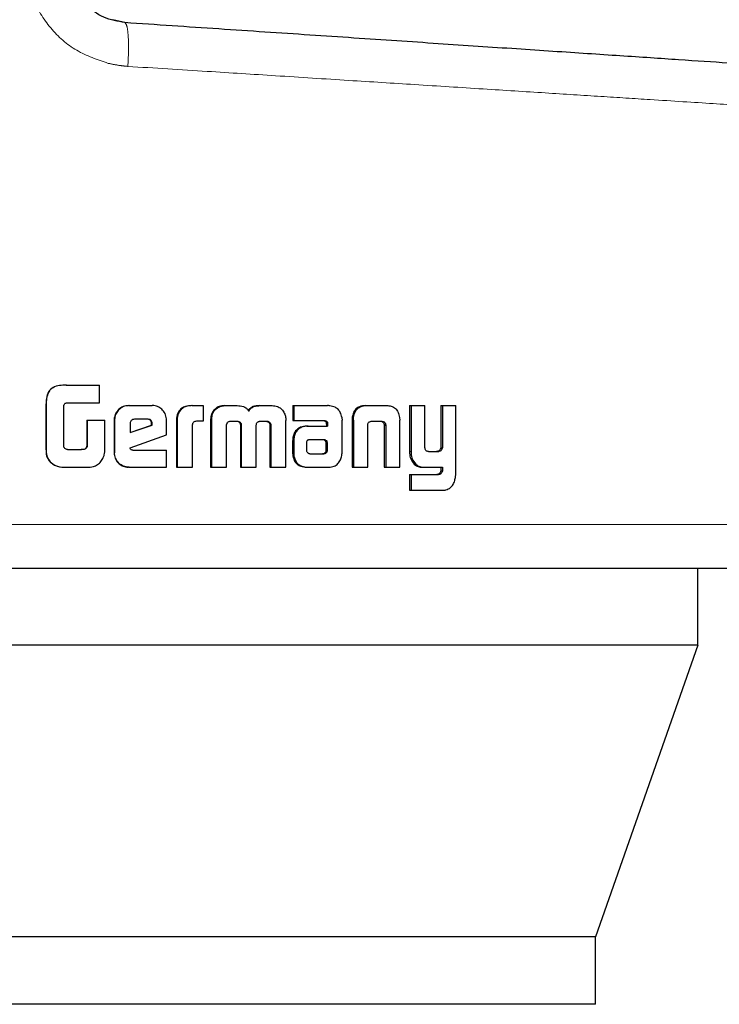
# Model space of a CAD drawing. Header units: millimetres. Extents: x 32 to 243, y 85 to 168.
# Tile 4 of 68: x 46.358 to 47.189, y 84.511 to 85.681. Entities that reach past the tile are written whole.
import ezdxf

# ---------------------------------------------------------------- set-up
doc = ezdxf.new("R2010")
doc.units = ezdxf.units.MM
doc.linetypes.add('PHANTOM', pattern=[12.7, 6.35, -1.27, 1.27, -1.27, 1.27, -1.27])

msp = doc.modelspace()

# ---------------------------------------------------------------- linework, layer by layer
at = {"color": 7, "linetype": 'Continuous', "lineweight": 25}
for p, q in [((46.4825, 85.6779), (46.4684, 85.6813)), ((46.4127, 85.2471), (46.413, 85.2471)), ((46.413, 85.2471), (46.4525, 85.2471)), ((46.4525, 85.2261), (46.4525, 85.2471)), ((46.3887, 85.223), (46.3887, 85.1771)), ((46.3889, 85.223), (46.3889, 85.1771)), ((46.4099, 85.1746), (46.4099, 85.2221)), ((46.4137, 85.2261), (46.4525, 85.2261)), ((46.487, 85.2228), (46.4876, 85.2228)), ((46.4876, 85.2228), (46.5151, 85.2228)), ((46.5623, 85.2228), (46.5632, 85.2228)), ((46.5632, 85.2228), (46.5756, 85.2228)), ((46.5756, 85.2228), (46.5756, 85.2042)), ((46.6011, 85.2228), (46.6021, 85.2228)), ((46.6021, 85.2228), (46.616, 85.2228)), ((46.6428, 85.2228), (46.644, 85.2228)), ((46.644, 85.2228), (46.6576, 85.2228)), ((46.6824, 85.2228), (46.6824, 85.2051)), ((46.6824, 85.2228), (46.6837, 85.2228)), ((46.6837, 85.2228), (46.6837, 85.2051)), ((46.6837, 85.2228), (46.7234, 85.2228)), ((46.7687, 85.2228), (46.7703, 85.2228)), ((46.7703, 85.2228), (46.7938, 85.2228)), ((46.821, 85.2228), (46.821, 85.1681)), ((46.821, 85.2228), (46.8229, 85.2228)), ((46.8229, 85.2228), (46.8229, 85.1681)), ((46.8229, 85.2228), (46.8393, 85.2228)), ((46.8393, 85.1739), (46.8393, 85.2228)), ((46.8581, 85.2228), (46.8581, 85.1727)), ((46.8581, 85.2228), (46.8601, 85.2228)), ((46.8601, 85.2228), (46.8601, 85.1727)), ((46.8601, 85.2228), (46.876, 85.2228)), ((46.876, 85.1421), (46.876, 85.2228)), ((46.4374, 85.2056), (46.4374, 85.1748)), ((46.4374, 85.2056), (46.4378, 85.2056)), ((46.4378, 85.2056), (46.4378, 85.1748)), ((46.4378, 85.2056), (46.4588, 85.2056)), ((46.4588, 85.1743), (46.4588, 85.2056)), ((46.4699, 85.2055), (46.4699, 85.1668)), ((46.4699, 85.2055), (46.4704, 85.2055)), ((46.4704, 85.2055), (46.4704, 85.1668)), ((46.5099, 85.2065), (46.4939, 85.2065)), ((46.5322, 85.188), (46.5322, 85.2055)), ((46.5846, 85.2052), (46.5846, 85.1495)), ((46.5846, 85.2052), (46.5855, 85.2052)), ((46.5855, 85.2052), (46.5855, 85.1495)), ((46.5878, 85.2151), (46.5869, 85.2151)), ((46.6738, 85.1495), (46.6739, 85.2052)), ((46.6824, 85.2051), (46.6837, 85.2051)), ((46.6837, 85.2051), (46.7199, 85.2051)), ((46.7408, 85.1667), (46.7408, 85.2056)), ((46.7527, 85.2053), (46.7527, 85.1495)), ((46.7529, 85.2087), (46.7546, 85.2087)), ((46.7543, 85.2053), (46.7543, 85.1495)), ((46.8092, 85.2087), (46.8095, 85.2053)), ((46.8095, 85.1495), (46.8095, 85.2053)), ((46.4887, 85.2015), (46.4887, 85.1907)), ((46.4887, 85.1907), (46.515, 85.1996)), ((46.4887, 85.1909), (46.5143, 85.1996)), ((46.515, 85.2014), (46.5143, 85.2014)), ((46.5143, 85.1996), (46.5143, 85.2014)), ((46.515, 85.1996), (46.5143, 85.1996)), ((46.515, 85.1996), (46.515, 85.2014)), ((46.5439, 85.204), (46.5439, 85.1495)), ((46.5439, 85.204), (46.5447, 85.204)), ((46.5447, 85.204), (46.5447, 85.1495)), ((46.5629, 85.1495), (46.5629, 85.2002)), ((46.5756, 85.2042), (46.5676, 85.2042)), ((46.6036, 85.1495), (46.6033, 85.1986)), ((46.6084, 85.2042), (46.6171, 85.2042)), ((46.6199, 85.1995), (46.6199, 85.1495)), ((46.6199, 85.1995), (46.621, 85.1995)), ((46.621, 85.1995), (46.621, 85.1495)), ((46.6389, 85.1495), (46.6389, 85.1995)), ((46.6434, 85.2042), (46.6513, 85.2042)), ((46.6537, 85.2028), (46.6549, 85.2028)), ((46.655, 85.1986), (46.6548, 85.1495)), ((46.655, 85.1986), (46.6562, 85.1986)), ((46.6562, 85.1986), (46.6561, 85.1495)), ((46.699, 85.1983), (46.7004, 85.1983)), ((46.7004, 85.1983), (46.7237, 85.1983)), ((46.722, 85.2023), (46.722, 85.2013)), ((46.722, 85.2023), (46.7235, 85.2023)), ((46.722, 85.2013), (46.7235, 85.2013)), ((46.7222, 85.2002), (46.7222, 85.1983)), ((46.7222, 85.2002), (46.7237, 85.2002)), ((46.7235, 85.2023), (46.7235, 85.2013)), ((46.7237, 85.2002), (46.7237, 85.1983)), ((46.7714, 85.1495), (46.7714, 85.2001)), ((46.7768, 85.2042), (46.7873, 85.2042)), ((46.7909, 85.2001), (46.7926, 85.2001)), ((46.791, 85.1991), (46.791, 85.1495)), ((46.7928, 85.1991), (46.7928, 85.1495)), ((46.489, 85.1727), (46.5322, 85.188)), ((46.7019, 85.1821), (46.7011, 85.1819)), ((46.7029, 85.1821), (46.7019, 85.1821)), ((46.7189, 85.1822), (46.7029, 85.1821)), ((46.4144, 85.1705), (46.4311, 85.1705)), ((46.4374, 85.1748), (46.4378, 85.1748)), ((46.6821, 85.181), (46.6821, 85.166)), ((46.6835, 85.181), (46.6835, 85.166)), ((46.6984, 85.1784), (46.6984, 85.1773)), ((46.6984, 85.1773), (46.6985, 85.1698)), ((46.722, 85.1699), (46.7219, 85.178)), ((46.7234, 85.178), (46.7219, 85.178)), ((46.7235, 85.1699), (46.7234, 85.178)), ((46.8581, 85.1727), (46.8601, 85.1727)), ((46.4699, 85.1668), (46.4704, 85.1668)), ((46.4921, 85.1698), (46.5322, 85.1698)), ((46.5322, 85.1495), (46.5322, 85.1698)), ((46.6821, 85.166), (46.6835, 85.166)), ((46.6824, 85.1628), (46.6837, 85.1628)), ((46.7029, 85.1655), (46.7176, 85.1656)), ((46.703, 85.1655), (46.7191, 85.1656)), ((46.7191, 85.1656), (46.7176, 85.1656)), ((46.7225, 85.167), (46.721, 85.167)), ((46.7235, 85.1699), (46.722, 85.1699)), ((46.8436, 85.1681), (46.8551, 85.1681)), ((46.8541, 85.1682), (46.8561, 85.1682)), ((46.3937, 85.156), (46.3939, 85.156)), ((46.4128, 85.1495), (46.413, 85.1495)), ((46.413, 85.1495), (46.4372, 85.1495)), ((46.4876, 85.1495), (46.487, 85.1495)), ((46.4876, 85.1495), (46.5322, 85.1495)), ((46.5439, 85.1495), (46.5447, 85.1495)), ((46.5447, 85.1495), (46.5629, 85.1495)), ((46.5846, 85.1495), (46.5855, 85.1495)), ((46.5855, 85.1495), (46.6036, 85.1495)), ((46.6199, 85.1495), (46.621, 85.1495)), ((46.621, 85.1495), (46.6389, 85.1495)), ((46.6548, 85.1495), (46.6561, 85.1495)), ((46.6561, 85.1495), (46.6738, 85.1495)), ((46.6999, 85.1495), (46.7013, 85.1495)), ((46.7013, 85.1495), (46.7252, 85.1495)), ((46.7527, 85.1495), (46.7543, 85.1495)), ((46.7543, 85.1495), (46.7714, 85.1495)), ((46.791, 85.1495), (46.7928, 85.1495)), ((46.7928, 85.1495), (46.8095, 85.1495)), ((46.8233, 85.1578), (46.8251, 85.1578)), ((46.8372, 85.1495), (46.8392, 85.1495)), ((46.8392, 85.1495), (46.8601, 85.1495)), ((46.8581, 85.1495), (46.8581, 85.1452)), ((46.8601, 85.1495), (46.8601, 85.1452)), ((46.821, 85.1407), (46.821, 85.1221)), ((46.821, 85.1407), (46.8229, 85.1407)), ((46.8229, 85.1407), (46.8229, 85.1221)), ((46.8229, 85.1407), (46.8555, 85.1407)), ((46.8581, 85.1452), (46.8601, 85.1452)), ((46.821, 85.1221), (46.8229, 85.1221)), ((46.8229, 85.1221), (46.8609, 85.1221)), ((47.1638, 84.9382), (47.1638, 85.0295)), ((47.1638, 84.9382), (45.6278, 84.9382)), ((47.1638, 84.9382), (47.0424, 84.5912)), ((47.0424, 84.5912), (45.7688, 84.5912)), ((47.0424, 84.5112), (47.0424, 84.5912)), ((47.0424, 84.5112), (45.7688, 84.5112))]:
    msp.add_line(p, q, dxfattribs=at)
at = {"color": 8, "linetype": 'PHANTOM', "lineweight": 18}
for p, q in [((46.3889, 85.223), (46.3887, 85.223)), ((46.7543, 85.2053), (46.7527, 85.2053)), ((46.791, 85.1991), (46.7928, 85.1991)), ((46.3887, 85.1771), (46.3889, 85.1771)), ((46.6821, 85.181), (46.6835, 85.181)), ((46.7198, 85.1816), (46.7212, 85.1816)), ((46.821, 85.1681), (46.8229, 85.1681)), ((46.8544, 85.1408), (46.8565, 85.1408)), ((47.3547, 85.0815), (46.3484, 85.0815))]:
    msp.add_line(p, q, dxfattribs=at)
for points, knots in [([(46.3667, 85.7471), (46.3681, 85.7334), (46.3709, 85.706), (46.3929, 85.6703), (46.424, 85.6426), (46.4499, 85.6339), (46.4629, 85.6295)], [0, 0, 0, 0, 0.250318, 0.500061, 0.750046, 1, 1, 1, 1]), ([(46.4825, 85.6779), (46.4834, 85.677), (46.4851, 85.6754), (46.4867, 85.6633), (46.4872, 85.6462), (46.4865, 85.6327), (46.4862, 85.6259)], [0, 0, 0, 0, 0.250001, 0.499995, 0.749995, 1, 1, 1, 1]), ([(46.4629, 85.6295), (46.4673, 85.6286), (46.475, 85.627), (46.4829, 85.6262), (46.4862, 85.6259)], [0, 0, 0, 0, 0.57523, 1, 1, 1, 1]), ([(46.4862, 85.6259), (46.5178, 85.6239), (46.5771, 85.6202), (46.6649, 85.6146), (46.7474, 85.6093), (46.8301, 85.6041), (46.9084, 85.5991), (46.9824, 85.5944), (47.0486, 85.5902), (47.1167, 85.5858), (47.1836, 85.5816), (47.2449, 85.5777), (47.2935, 85.5746), (47.3284, 85.5724), (47.3506, 85.571), (47.3533, 85.5708), (47.3547, 85.5707)], [0, 0, 0, 0, 0.066618, 0.125141, 0.189874, 0.250254, 0.316305, 0.380007, 0.441358, 0.500365, 0.585654, 0.668944, 0.750239, 0.834101, 0.917354, 1, 1, 1, 1])]:
    msp.add_open_spline(points, degree=3, knots=knots, dxfattribs=at)
at = {"color": 7, "linetype": 'Continuous', "lineweight": 25}
for points, knots in [([(46.4825, 85.6779), (46.474, 85.6794), (46.4569, 85.6824), (46.4355, 85.6986), (46.4207, 85.7209), (46.4187, 85.7384), (46.4178, 85.7471)], [0, 0, 0, 0, 0.252064, 0.501719, 0.750581, 1, 1, 1, 1]), ([(47.3061, 85.6226), (47.3048, 85.6227), (47.3022, 85.6229), (47.2811, 85.6243), (47.2477, 85.6266), (47.2013, 85.6297), (47.1428, 85.6336), (47.073, 85.6383), (46.993, 85.6436), (46.9039, 85.6496), (46.8069, 85.6561), (46.7033, 85.6631), (46.5949, 85.6703), (46.52, 85.6753), (46.4825, 85.6779)], [0, 0, 0, 0, 0.083265, 0.166495, 0.249769, 0.333064, 0.416337, 0.499666, 0.583022, 0.66636, 0.749751, 0.833171, 0.916563, 1, 1, 1, 1]), ([(46.4127, 85.2471), (46.41, 85.247), (46.4047, 85.2469), (46.3979, 85.245), (46.3932, 85.2414), (46.3902, 85.2363), (46.3889, 85.2299), (46.3888, 85.2251), (46.3887, 85.223)], [0, 0, 0, 0, 0.201024, 0.404006, 0.519748, 0.635417, 0.841109, 1, 1, 1, 1]), ([(46.413, 85.2471), (46.4103, 85.247), (46.4049, 85.2469), (46.398, 85.245), (46.3933, 85.2413), (46.3904, 85.2362), (46.3891, 85.2298), (46.3889, 85.225), (46.3889, 85.223)], [0, 0, 0, 0, 0.202578, 0.407213, 0.522985, 0.638636, 0.84566, 1, 1, 1, 1]), ([(46.4099, 85.2221), (46.4101, 85.2227), (46.4103, 85.2238), (46.4112, 85.2251), (46.4124, 85.2259), (46.4133, 85.226), (46.4137, 85.2261)], [0, 0, 0, 0, 0.336378, 0.550772, 0.76537, 1, 1, 1, 1]), ([(46.487, 85.2228), (46.4848, 85.2226), (46.4804, 85.2221), (46.4751, 85.2184), (46.4714, 85.2135), (46.47, 85.2089), (46.4699, 85.2062), (46.4699, 85.2055)], [0, 0, 0, 0, 0.2415615, 0.4848572, 0.6982544, 0.9175821, 1, 1, 1, 1]), ([(46.4876, 85.2228), (46.4854, 85.2226), (46.4809, 85.2221), (46.4756, 85.2184), (46.4718, 85.2135), (46.4705, 85.2089), (46.4704, 85.2062), (46.4704, 85.2055)], [0, 0, 0, 0, 0.24285, 0.487184, 0.701546, 0.919955, 1, 1, 1, 1]), ([(46.5322, 85.2055), (46.532, 85.2077), (46.5315, 85.2121), (46.5278, 85.2175), (46.523, 85.2213), (46.5185, 85.2227), (46.5158, 85.2228), (46.5151, 85.2228)], [0, 0, 0, 0, 0.24279, 0.486937, 0.700799, 0.920399, 1, 1, 1, 1]), ([(46.5623, 85.2228), (46.5597, 85.2226), (46.5554, 85.2224), (46.55, 85.2198), (46.5467, 85.2162), (46.5442, 85.2108), (46.544, 85.2066), (46.5439, 85.204)], [0, 0, 0, 0, 0.264542, 0.426945, 0.590349, 0.738784, 1, 1, 1, 1]), ([(46.5632, 85.2228), (46.5605, 85.2226), (46.5562, 85.2224), (46.5508, 85.2197), (46.5474, 85.2162), (46.545, 85.2108), (46.5448, 85.2066), (46.5447, 85.204)], [0, 0, 0, 0, 0.266752, 0.429119, 0.592574, 0.740992, 1, 1, 1, 1]), ([(46.6011, 85.2228), (46.599, 85.2226), (46.5951, 85.2223), (46.5901, 85.2193), (46.5879, 85.2165), (46.5869, 85.2151)], [0, 0, 0, 0, 0.383993, 0.690354, 1, 1, 1, 1]), ([(46.5878, 85.2151), (46.5893, 85.2169), (46.5919, 85.2202), (46.5973, 85.2225), (46.6006, 85.2227), (46.6021, 85.2228)], [0, 0, 0, 0, 0.406379, 0.724511, 1, 1, 1, 1]), ([(46.616, 85.2228), (46.6186, 85.2226), (46.6225, 85.2224), (46.6272, 85.2199), (46.6291, 85.2177), (46.6299, 85.2164), (46.63, 85.2163)], [0, 0, 0, 0, 0.483376, 0.726051, 0.970061, 1, 1, 1, 1]), ([(46.6428, 85.2228), (46.6401, 85.2226), (46.6361, 85.2224), (46.6312, 85.2197), (46.6297, 85.2174), (46.6289, 85.2163)], [0, 0, 0, 0, 0.5000662, 0.7502324, 1, 1, 1, 1]), ([(46.63, 85.2163), (46.6308, 85.2174), (46.6323, 85.2197), (46.6372, 85.2224), (46.6413, 85.2226), (46.644, 85.2228)], [0, 0, 0, 0, 0.249341, 0.499483, 1, 1, 1, 1]), ([(46.6576, 85.2228), (46.6597, 85.2226), (46.6636, 85.2223), (46.6685, 85.2193), (46.6706, 85.2165), (46.6716, 85.2151)], [0, 0, 0, 0, 0.385656, 0.692019, 1, 1, 1, 1]), ([(46.7264, 85.2225), (46.7259, 85.2226), (46.7249, 85.2227), (46.7239, 85.2228), (46.7234, 85.2228)], [0, 0, 0, 0, 0.500493, 1, 1, 1, 1]), ([(46.7406, 85.2088), (46.7401, 85.2108), (46.7393, 85.2144), (46.7362, 85.2185), (46.732, 85.2214), (46.7285, 85.2221), (46.7264, 85.2225)], [0, 0, 0, 0, 0.283, 0.488414, 0.693816, 1, 1, 1, 1]), ([(46.7687, 85.2228), (46.7662, 85.2226), (46.7623, 85.2223), (46.7576, 85.2193), (46.7546, 85.2154), (46.7534, 85.2115), (46.753, 85.2091), (46.7529, 85.2087)], [0, 0, 0, 0, 0.328204, 0.51589, 0.703918, 0.94265, 1, 1, 1, 1]), ([(46.7546, 85.2087), (46.755, 85.2108), (46.7557, 85.2144), (46.7586, 85.2188), (46.7626, 85.2216), (46.7667, 85.2227), (46.7694, 85.2228), (46.7703, 85.2228)], [0, 0, 0, 0, 0.259979, 0.447524, 0.635262, 0.880906, 1, 1, 1, 1]), ([(46.7938, 85.2228), (46.7956, 85.2227), (46.7984, 85.2225), (46.8019, 85.2211), (46.8043, 85.2195), (46.8062, 85.2173), (46.8082, 85.2138), (46.8088, 85.2107), (46.8092, 85.2087)], [0, 0, 0, 0, 0.250379, 0.375657, 0.500774, 0.622471, 0.750757, 1, 1, 1, 1]), ([(46.4939, 85.2065), (46.4931, 85.2064), (46.4918, 85.2063), (46.4901, 85.205), (46.489, 85.2035), (46.4888, 85.2022), (46.4887, 85.2016), (46.4887, 85.2015)], [0, 0, 0, 0, 0.271664, 0.518989, 0.755334, 0.965083, 1, 1, 1, 1]), ([(46.5143, 85.2014), (46.5142, 85.2023), (46.5142, 85.2036), (46.5133, 85.2051), (46.5122, 85.2059), (46.5109, 85.2064), (46.5099, 85.2065), (46.5093, 85.2065)], [0, 0, 0, 0, 0.3176513, 0.4745348, 0.6324135, 0.7864994, 1, 1, 1, 1]), ([(46.515, 85.2014), (46.5149, 85.2021), (46.5149, 85.2033), (46.5141, 85.2049), (46.5131, 85.2058), (46.5117, 85.2064), (46.5106, 85.2064), (46.5099, 85.2065)], [0, 0, 0, 0, 0.273205, 0.436346, 0.600639, 0.749342, 1, 1, 1, 1]), ([(46.5869, 85.2151), (46.5863, 85.2139), (46.5852, 85.2117), (46.5846, 85.2083), (46.5846, 85.2062), (46.5846, 85.2052)], [0, 0, 0, 0, 0.391717, 0.692633, 1, 1, 1, 1]), ([(46.5878, 85.2151), (46.5872, 85.2139), (46.5861, 85.2117), (46.5856, 85.2083), (46.5855, 85.2062), (46.5855, 85.2052)], [0, 0, 0, 0, 0.395631, 0.694691, 1, 1, 1, 1]), ([(46.6716, 85.2151), (46.6723, 85.2135), (46.6734, 85.2112), (46.6739, 85.2077), (46.6739, 85.206), (46.6739, 85.2052)], [0, 0, 0, 0, 0.499086, 0.749481, 1, 1, 1, 1]), ([(46.7184, 85.2051), (46.7192, 85.205), (46.7203, 85.2047), (46.7214, 85.2038), (46.7219, 85.203), (46.722, 85.2025), (46.722, 85.2023)], [0, 0, 0, 0, 0.480111, 0.711854, 0.87527, 1, 1, 1, 1]), ([(46.7199, 85.2051), (46.7203, 85.205), (46.7212, 85.2049), (46.7222, 85.2044), (46.723, 85.2037), (46.7234, 85.203), (46.7235, 85.2025), (46.7235, 85.2023)], [0, 0, 0, 0, 0.267664, 0.537498, 0.722377, 0.870416, 1, 1, 1, 1]), ([(46.7406, 85.2088), (46.7406, 85.2085), (46.7407, 85.2078), (46.7408, 85.2067), (46.7408, 85.206), (46.7408, 85.2056)], [0, 0, 0, 0, 0.308715, 0.61717, 1, 1, 1, 1]), ([(46.7529, 85.2087), (46.7529, 85.2081), (46.7528, 85.207), (46.7527, 85.2058), (46.7527, 85.2053)], [0, 0, 0, 0, 0.500041, 1, 1, 1, 1]), ([(46.7543, 85.2053), (46.7543, 85.2056), (46.7543, 85.2063), (46.7544, 85.2074), (46.7545, 85.2082), (46.7546, 85.2087)], [0, 0, 0, 0, 0.2921668, 0.5841054, 1, 1, 1, 1]), ([(46.5676, 85.2042), (46.567, 85.2041), (46.5658, 85.2039), (46.5643, 85.2031), (46.5633, 85.202), (46.563, 85.201), (46.563, 85.2004), (46.5629, 85.2002)], [0, 0, 0, 0, 0.2788222, 0.5614676, 0.7348791, 0.9087464, 1, 1, 1, 1]), ([(46.6033, 85.1986), (46.6033, 85.1987), (46.6033, 85.199), (46.6034, 85.1994), (46.6034, 85.1997), (46.6035, 85.1998)], [0, 0, 0, 0, 0.260168, 0.519454, 1, 1, 1, 1]), ([(46.6035, 85.1998), (46.6037, 85.2007), (46.6041, 85.2021), (46.6055, 85.2034), (46.6068, 85.2041), (46.6079, 85.2041), (46.6084, 85.2042)], [0, 0, 0, 0, 0.368986, 0.56772, 0.76642, 1, 1, 1, 1]), ([(46.6161, 85.2042), (46.6168, 85.204), (46.6179, 85.2036), (46.6191, 85.2025), (46.6197, 85.2013), (46.6199, 85.2002), (46.6199, 85.1996), (46.6199, 85.1995)], [0, 0, 0, 0, 0.3266589, 0.527713, 0.7291919, 0.9425171, 1, 1, 1, 1]), ([(46.6171, 85.2042), (46.6178, 85.204), (46.6189, 85.2036), (46.6201, 85.2025), (46.6208, 85.2013), (46.621, 85.2002), (46.621, 85.1996), (46.621, 85.1995)], [0, 0, 0, 0, 0.326423, 0.527484, 0.728732, 0.941223, 1, 1, 1, 1]), ([(46.6389, 85.1995), (46.6389, 85.2001), (46.639, 85.2013), (46.6399, 85.2027), (46.6408, 85.2034), (46.6414, 85.2037), (46.6416, 85.2038)], [0, 0, 0, 0, 0.369279, 0.615133, 0.860555, 1, 1, 1, 1]), ([(46.6416, 85.2038), (46.6418, 85.2039), (46.6422, 85.204), (46.6428, 85.2041), (46.6432, 85.2042), (46.6434, 85.2042)], [0, 0, 0, 0, 0.340859, 0.668682, 1, 1, 1, 1]), ([(46.6501, 85.2042), (46.6506, 85.2042), (46.6515, 85.2041), (46.6528, 85.2037), (46.6534, 85.2031), (46.6537, 85.2028)], [0, 0, 0, 0, 0.380448, 0.700558, 1, 1, 1, 1]), ([(46.6513, 85.2042), (46.6517, 85.2042), (46.6526, 85.2041), (46.654, 85.2037), (46.6546, 85.2031), (46.6549, 85.2028)], [0, 0, 0, 0, 0.344309, 0.692442, 1, 1, 1, 1]), ([(46.6537, 85.2028), (46.654, 85.2024), (46.6547, 85.2014), (46.6549, 85.1999), (46.655, 85.1989), (46.655, 85.1986)], [0, 0, 0, 0, 0.365734, 0.814799, 1, 1, 1, 1]), ([(46.6549, 85.2028), (46.6552, 85.2024), (46.656, 85.2014), (46.6562, 85.1999), (46.6562, 85.1989), (46.6562, 85.1986)], [0, 0, 0, 0, 0.364943, 0.811974, 1, 1, 1, 1]), ([(46.699, 85.1983), (46.6964, 85.1981), (46.6923, 85.1978), (46.6872, 85.1947), (46.6841, 85.1909), (46.6824, 85.1861), (46.6822, 85.1827), (46.6821, 85.181)], [0, 0, 0, 0, 0.286471, 0.46549, 0.644763, 0.814102, 1, 1, 1, 1]), ([(46.7004, 85.1983), (46.6978, 85.1981), (46.6936, 85.1978), (46.6885, 85.1947), (46.6854, 85.1908), (46.6837, 85.186), (46.6836, 85.1827), (46.6835, 85.181)], [0, 0, 0, 0, 0.2888394, 0.467682, 0.6467951, 0.8160137, 1, 1, 1, 1]), ([(46.722, 85.2013), (46.7221, 85.2012), (46.7221, 85.201), (46.7222, 85.2006), (46.7222, 85.2004), (46.7222, 85.2002)], [0, 0, 0, 0, 0.3557469, 0.6754021, 1, 1, 1, 1]), ([(46.7235, 85.2013), (46.7235, 85.2012), (46.7236, 85.201), (46.7237, 85.2006), (46.7237, 85.2004), (46.7237, 85.2002)], [0, 0, 0, 0, 0.355694, 0.675302, 1, 1, 1, 1]), ([(46.7714, 85.2001), (46.7715, 85.2008), (46.7717, 85.2018), (46.7727, 85.203), (46.7739, 85.2038), (46.7754, 85.2041), (46.7764, 85.2042), (46.7768, 85.2042)], [0, 0, 0, 0, 0.2380144, 0.4036988, 0.5679771, 0.8411744, 1, 1, 1, 1]), ([(46.7855, 85.2042), (46.7864, 85.2041), (46.7877, 85.2041), (46.7893, 85.2033), (46.7903, 85.2022), (46.7907, 85.2011), (46.7908, 85.2004), (46.7909, 85.2001)], [0, 0, 0, 0, 0.345052, 0.539616, 0.735227, 0.906972, 1, 1, 1, 1]), ([(46.7873, 85.2042), (46.7879, 85.2042), (46.7891, 85.2041), (46.7906, 85.2036), (46.7918, 85.2026), (46.7924, 85.2014), (46.7926, 85.2005), (46.7926, 85.2001)], [0, 0, 0, 0, 0.247805, 0.497635, 0.672585, 0.848243, 1, 1, 1, 1]), ([(46.7909, 85.2001), (46.7909, 85.2), (46.791, 85.1998), (46.791, 85.1994), (46.791, 85.1992), (46.791, 85.1991)], [0, 0, 0, 0, 0.3564991, 0.6755862, 1, 1, 1, 1]), ([(46.7926, 85.2001), (46.7927, 85.2), (46.7927, 85.1998), (46.7928, 85.1994), (46.7928, 85.1992), (46.7928, 85.1991)], [0, 0, 0, 0, 0.360405, 0.678096, 1, 1, 1, 1]), ([(46.7011, 85.1819), (46.7008, 85.1819), (46.7002, 85.1818), (46.6994, 85.1812), (46.6988, 85.1802), (46.6985, 85.1793), (46.6984, 85.1786), (46.6984, 85.1784)], [0, 0, 0, 0, 0.21591, 0.399814, 0.583043, 0.901159, 1, 1, 1, 1]), ([(46.7198, 85.1816), (46.7194, 85.1818), (46.7189, 85.1821), (46.7181, 85.1822), (46.7176, 85.1822), (46.7174, 85.1822)], [0, 0, 0, 0, 0.43845, 0.717433, 1, 1, 1, 1]), ([(46.7212, 85.1816), (46.7209, 85.1818), (46.7204, 85.1821), (46.7196, 85.1822), (46.7191, 85.1822), (46.7189, 85.1822)], [0, 0, 0, 0, 0.435768, 0.716117, 1, 1, 1, 1]), ([(46.3887, 85.1771), (46.3887, 85.1745), (46.3888, 85.1691), (46.3893, 85.1614), (46.3924, 85.1576), (46.3937, 85.156)], [0, 0, 0, 0, 0.359056, 0.720087, 1, 1, 1, 1]), ([(46.3889, 85.1771), (46.3889, 85.1744), (46.389, 85.1691), (46.3895, 85.1613), (46.3926, 85.1576), (46.3939, 85.156)], [0, 0, 0, 0, 0.362535, 0.727301, 1, 1, 1, 1]), ([(46.4104, 85.1731), (46.4104, 85.1732), (46.4102, 85.1735), (46.41, 85.1741), (46.41, 85.1744), (46.4099, 85.1746)], [0, 0, 0, 0, 0.3359105, 0.6668197, 1, 1, 1, 1]), ([(46.4144, 85.1705), (46.4139, 85.1706), (46.4128, 85.1709), (46.4113, 85.1717), (46.4107, 85.1726), (46.4104, 85.1731)], [0, 0, 0, 0, 0.334643, 0.673563, 1, 1, 1, 1]), ([(46.4374, 85.1748), (46.4373, 85.174), (46.437, 85.1728), (46.436, 85.1715), (46.4344, 85.1707), (46.4326, 85.1705), (46.4312, 85.1705), (46.4308, 85.1705)], [0, 0, 0, 0, 0.273377, 0.402345, 0.531225, 0.855518, 1, 1, 1, 1]), ([(46.4378, 85.1748), (46.4377, 85.1742), (46.4375, 85.1731), (46.4367, 85.1719), (46.4356, 85.1711), (46.4337, 85.1705), (46.4321, 85.1705), (46.4311, 85.1705)], [0, 0, 0, 0, 0.2151856, 0.3466376, 0.4786397, 0.6580982, 1, 1, 1, 1]), ([(46.4569, 85.161), (46.4573, 85.1621), (46.4582, 85.1642), (46.4588, 85.1687), (46.4588, 85.1721), (46.4588, 85.1743)], [0, 0, 0, 0, 0.259579, 0.509278, 1, 1, 1, 1]), ([(46.4921, 85.1698), (46.4916, 85.1698), (46.4908, 85.1699), (46.49, 85.1702), (46.4895, 85.1706), (46.4891, 85.1714), (46.489, 85.1721), (46.489, 85.1727)], [0, 0, 0, 0, 0.335188, 0.463094, 0.563086, 0.662602, 1, 1, 1, 1]), ([(46.7219, 85.178), (46.7219, 85.1784), (46.7219, 85.179), (46.7217, 85.1798), (46.7214, 85.1805), (46.7207, 85.181), (46.7201, 85.1814), (46.7198, 85.1816)], [0, 0, 0, 0, 0.2637357, 0.4118387, 0.5164178, 0.741485, 1, 1, 1, 1]), ([(46.7234, 85.178), (46.7234, 85.1784), (46.7234, 85.179), (46.7232, 85.1798), (46.7229, 85.1805), (46.7222, 85.181), (46.7216, 85.1814), (46.7212, 85.1816)], [0, 0, 0, 0, 0.263302, 0.410914, 0.515075, 0.73737, 1, 1, 1, 1]), ([(46.8436, 85.1681), (46.8431, 85.1681), (46.8421, 85.1682), (46.8408, 85.169), (46.8399, 85.1701), (46.8394, 85.1718), (46.8393, 85.1732), (46.8393, 85.1739)], [0, 0, 0, 0, 0.23159, 0.387069, 0.542881, 0.744869, 1, 1, 1, 1]), ([(46.8581, 85.1727), (46.8579, 85.172), (46.8577, 85.1708), (46.8567, 85.1694), (46.8555, 85.1686), (46.8546, 85.1683), (46.8541, 85.1682)], [0, 0, 0, 0, 0.313314, 0.530185, 0.747769, 1, 1, 1, 1]), ([(46.8601, 85.1727), (46.86, 85.1721), (46.8597, 85.1709), (46.8588, 85.1695), (46.8576, 85.1686), (46.8566, 85.1684), (46.8561, 85.1682)], [0, 0, 0, 0, 0.292467, 0.5114, 0.731135, 1, 1, 1, 1]), ([(46.4372, 85.1495), (46.4399, 85.1496), (46.4445, 85.1498), (46.4504, 85.1523), (46.4544, 85.1562), (46.4561, 85.1594), (46.4569, 85.161)], [0, 0, 0, 0, 0.331224, 0.554413, 0.778827, 1, 1, 1, 1]), ([(46.4699, 85.1668), (46.4701, 85.1645), (46.4705, 85.16), (46.4743, 85.1547), (46.4792, 85.1509), (46.4837, 85.1496), (46.4863, 85.1495), (46.487, 85.1495)], [0, 0, 0, 0, 0.245169, 0.492162, 0.703248, 0.921985, 1, 1, 1, 1]), ([(46.4876, 85.1495), (46.4853, 85.1497), (46.4809, 85.1501), (46.4755, 85.154), (46.4718, 85.1589), (46.4704, 85.1634), (46.4704, 85.1661), (46.4704, 85.1668)], [0, 0, 0, 0, 0.246574, 0.494822, 0.706896, 0.924817, 1, 1, 1, 1]), ([(46.6821, 85.166), (46.6822, 85.1655), (46.6822, 85.1644), (46.6823, 85.1633), (46.6824, 85.1628)], [0, 0, 0, 0, 0.500037, 1, 1, 1, 1]), ([(46.6824, 85.1628), (46.683, 85.1604), (46.684, 85.1566), (46.6878, 85.1526), (46.6926, 85.1501), (46.6969, 85.1495), (46.6996, 85.1495), (46.6999, 85.1495)], [0, 0, 0, 0, 0.283015, 0.470389, 0.656815, 0.960237, 1, 1, 1, 1]), ([(46.6835, 85.166), (46.6835, 85.1657), (46.6835, 85.165), (46.6836, 85.1639), (46.6837, 85.1632), (46.6837, 85.1628)], [0, 0, 0, 0, 0.304787, 0.609734, 1, 1, 1, 1]), ([(46.6837, 85.1628), (46.6843, 85.1604), (46.6853, 85.1566), (46.6891, 85.1526), (46.694, 85.1501), (46.6982, 85.1495), (46.7009, 85.1495), (46.7013, 85.1495)], [0, 0, 0, 0, 0.281053, 0.468258, 0.654712, 0.958921, 1, 1, 1, 1]), ([(46.6985, 85.1698), (46.6985, 85.1694), (46.6986, 85.1686), (46.699, 85.1678), (46.6994, 85.1674), (46.6994, 85.1673)], [0, 0, 0, 0, 0.394631, 0.860626, 1, 1, 1, 1]), ([(46.6994, 85.1673), (46.6998, 85.1669), (46.7003, 85.1663), (46.7013, 85.1659), (46.7018, 85.1658), (46.7021, 85.1657)], [0, 0, 0, 0, 0.4677242, 0.730784, 1, 1, 1, 1]), ([(46.7021, 85.1657), (46.7022, 85.1657), (46.7024, 85.1656), (46.7027, 85.1655), (46.7029, 85.1655), (46.703, 85.1655)], [0, 0, 0, 0, 0.362179, 0.679993, 1, 1, 1, 1]), ([(46.7176, 85.1656), (46.718, 85.1657), (46.7189, 85.1657), (46.7201, 85.1661), (46.7207, 85.1667), (46.721, 85.167)], [0, 0, 0, 0, 0.338968, 0.681285, 1, 1, 1, 1]), ([(46.7191, 85.1656), (46.7195, 85.1657), (46.7203, 85.1657), (46.7216, 85.1661), (46.7222, 85.1667), (46.7225, 85.167)], [0, 0, 0, 0, 0.339549, 0.682439, 1, 1, 1, 1]), ([(46.721, 85.167), (46.7212, 85.1673), (46.7216, 85.1679), (46.722, 85.1688), (46.722, 85.1695), (46.722, 85.1699)], [0, 0, 0, 0, 0.332102, 0.667371, 1, 1, 1, 1]), ([(46.7225, 85.167), (46.7227, 85.1673), (46.7231, 85.1679), (46.7234, 85.1688), (46.7235, 85.1695), (46.7235, 85.1699)], [0, 0, 0, 0, 0.332167, 0.667569, 1, 1, 1, 1]), ([(46.7252, 85.1495), (46.7274, 85.1497), (46.7313, 85.1501), (46.736, 85.1536), (46.7392, 85.158), (46.7401, 85.1616), (46.7406, 85.1633)], [0, 0, 0, 0, 0.296735, 0.53421, 0.771608, 1, 1, 1, 1]), ([(46.7406, 85.1633), (46.7406, 85.1636), (46.7407, 85.1643), (46.7408, 85.1654), (46.7408, 85.1662), (46.7408, 85.1667)], [0, 0, 0, 0, 0.294623, 0.589525, 1, 1, 1, 1]), ([(46.821, 85.1681), (46.8211, 85.1667), (46.8211, 85.1643), (46.8218, 85.1608), (46.8228, 85.1588), (46.8233, 85.1578)], [0, 0, 0, 0, 0.372653, 0.679208, 1, 1, 1, 1]), ([(46.8229, 85.1681), (46.8229, 85.1667), (46.823, 85.1643), (46.8237, 85.1607), (46.8246, 85.1588), (46.8251, 85.1578)], [0, 0, 0, 0, 0.376309, 0.68102, 1, 1, 1, 1]), ([(46.8541, 85.1682), (46.854, 85.1682), (46.8538, 85.1681), (46.8534, 85.1681), (46.8532, 85.1681), (46.8531, 85.1681)], [0, 0, 0, 0, 0.358318, 0.67956, 1, 1, 1, 1]), ([(46.8561, 85.1682), (46.856, 85.1682), (46.8558, 85.1681), (46.8554, 85.1681), (46.8552, 85.1681), (46.8551, 85.1681)], [0, 0, 0, 0, 0.364522, 0.680737, 1, 1, 1, 1]), ([(46.3937, 85.156), (46.3949, 85.1548), (46.3975, 85.1524), (46.4041, 85.1497), (46.4093, 85.1496), (46.4128, 85.1495)], [0, 0, 0, 0, 0.249984, 0.499901, 1, 1, 1, 1]), ([(46.3939, 85.156), (46.3958, 85.1543), (46.3998, 85.1508), (46.4069, 85.1496), (46.4112, 85.1495), (46.413, 85.1495)], [0, 0, 0, 0, 0.369085, 0.738683, 1, 1, 1, 1]), ([(46.8233, 85.1578), (46.8247, 85.1556), (46.8272, 85.1519), (46.8325, 85.1497), (46.8357, 85.1495), (46.8372, 85.1495)], [0, 0, 0, 0, 0.42937, 0.716127, 1, 1, 1, 1]), ([(46.8251, 85.1578), (46.8266, 85.1556), (46.8291, 85.1519), (46.8345, 85.1497), (46.8376, 85.1495), (46.8392, 85.1495)], [0, 0, 0, 0, 0.432464, 0.722491, 1, 1, 1, 1]), ([(46.8544, 85.1408), (46.8543, 85.1408), (46.8541, 85.1407), (46.8538, 85.1407), (46.8536, 85.1407), (46.8535, 85.1407)], [0, 0, 0, 0, 0.352475, 0.674426, 1, 1, 1, 1]), ([(46.8581, 85.1452), (46.8579, 85.1444), (46.8576, 85.1432), (46.8565, 85.1419), (46.8555, 85.1412), (46.8547, 85.1409), (46.8544, 85.1408)], [0, 0, 0, 0, 0.352781, 0.589999, 0.826411, 1, 1, 1, 1]), ([(46.8565, 85.1408), (46.8563, 85.1408), (46.8561, 85.1407), (46.8558, 85.1407), (46.8556, 85.1407), (46.8555, 85.1407)], [0, 0, 0, 0, 0.3505331, 0.6716337, 1, 1, 1, 1]), ([(46.8601, 85.1452), (46.8599, 85.1445), (46.8597, 85.1434), (46.8587, 85.142), (46.8576, 85.1412), (46.8568, 85.141), (46.8565, 85.1408)], [0, 0, 0, 0, 0.316074, 0.554858, 0.792941, 1, 1, 1, 1]), ([(46.8642, 85.1225), (46.8662, 85.1232), (46.8695, 85.1245), (46.8731, 85.1288), (46.875, 85.1334), (46.8755, 85.1368), (46.8758, 85.1384)], [0, 0, 0, 0, 0.316519, 0.546965, 0.776335, 1, 1, 1, 1]), ([(46.8758, 85.1384), (46.8758, 85.1387), (46.8759, 85.1394), (46.876, 85.1406), (46.876, 85.1415), (46.876, 85.1421)], [0, 0, 0, 0, 0.2752256, 0.5505277, 1, 1, 1, 1]), ([(46.8609, 85.1221), (46.8612, 85.1221), (46.8618, 85.1221), (46.8629, 85.1222), (46.8637, 85.1224), (46.8642, 85.1225)], [0, 0, 0, 0, 0.2595743, 0.5207814, 1, 1, 1, 1]), ([(46.3484, 85.0295), (46.3766, 85.0295), (46.4349, 85.0295), (46.5245, 85.0295), (46.6195, 85.0295), (46.7192, 85.0295), (46.8221, 85.0295), (46.9156, 85.0295), (46.9983, 85.0295), (47.0697, 85.0295), (47.1353, 85.0295), (47.1928, 85.0295), (47.2403, 85.0295), (47.2756, 85.0295), (47.2984, 85.0295), (47.3012, 85.0295), (47.3026, 85.0295)], [0, 0, 0, 0, 0.056512, 0.116766, 0.180701, 0.251724, 0.328021, 0.409682, 0.474925, 0.543226, 0.614382, 0.688111, 0.764031, 0.841682, 0.920534, 1, 1, 1, 1])]:
    msp.add_open_spline(points, degree=3, knots=knots, dxfattribs=at)

doc.saveas('drawing.dxf')
